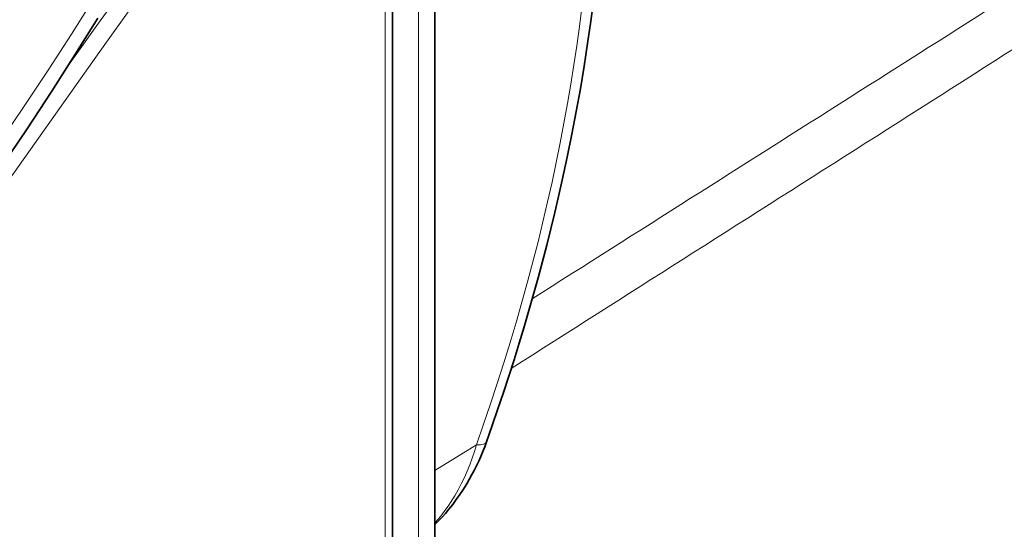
# Model space of a CAD drawing. Extents: x -922 to 7836, y -4841 to 1297.
# Tile 24 of 89: x 4856 to 4889, y -4713 to -4696. Entities that reach past the tile are written whole.
import ezdxf

# ---------------------------------------------------------------- set-up
doc = ezdxf.new("R2010")
doc.units = 0

msp = doc.modelspace()

# ---------------------------------------------------------------- linework, layer by layer
at = {"color": 7, "lineweight": 13}
for p, q in [((4869.206055, -4672.100586), (4869.206055, -4757.628906)), ((4869.206055, -4672.100586), (4869.206055, -4757.628906)), ((4869.206055, -4672.100586), (4869.206055, -4757.628906)), ((4868.105469, -4683.583984), (4868.105469, -4760.129395)), ((4869.743652, -4710.914551), (4871.114258, -4710.066895)), ((4869.743652, -4710.914551), (4871.114258, -4710.066895)), ((4869.743652, -4710.914551), (4871.114258, -4710.066895))]:
    msp.add_line(p, q, dxfattribs=at)
at = {"color": 7, "lineweight": 35}
for p, q in [((4869.743652, -4674.124023), (4869.743652, -4757.513184)), ((4869.743652, -4674.124023), (4869.743652, -4757.513184)), ((4869.743652, -4674.124023), (4869.743652, -4757.513184)), ((4868.34375, -4682.907227), (4868.34375, -4759.452637))]:
    msp.add_line(p, q, dxfattribs=at)
at = {"color": 7, "lineweight": 13}
for points in [[(4868.120605, -4683.309082), (4867.765625, -4683.75), (4867.413086, -4684.196777), (4867.063477, -4684.648438), (4866.797852, -4684.995117), (4866.541016, -4685.333984), (4866.021484, -4686.025879), (4865.546875, -4686.663574), (4865.074219, -4687.302734), (4864.603027, -4687.942871), (4864.036133, -4688.717285), (4862.893555, -4690.283691), (4861.319336, -4692.452637), (4859.745117, -4694.628906), (4858.693848, -4696.086914), (4857.644043, -4697.547363)], [(4868.105469, -4683.583984), (4867.35498, -4684.712402), (4866.604004, -4685.82959), (4865.812988, -4686.990234), (4865.021484, -4688.137695), (4864.22998, -4689.273926), (4863.438477, -4690.402344), (4862.645996, -4691.525879), (4861.062012, -4693.760742), (4858.686523, -4697.097656), (4855.178711, -4702.020508), (4849.906738, -4709.41748), (4847.762695, -4712.425293)], [(4858.497559, -4695.328125), (4857.745605, -4696.523926), (4856.976074, -4697.714355), (4856.189453, -4698.898926), (4855.385254, -4700.077637)], [(4869.743652, -4712.643066), (4869.85791, -4712.510742), (4869.968262, -4712.374512), (4870.075195, -4712.233887), (4870.178223, -4712.089355), (4870.277832, -4711.940918), (4870.337891, -4711.847168), (4870.395996, -4711.751953), (4870.453125, -4711.654297), (4870.509277, -4711.555176), (4870.615234, -4711.35498), (4870.715332, -4711.149902), (4870.808105, -4710.94043), (4870.89502, -4710.727539), (4870.974609, -4710.510254), (4871.047852, -4710.290039), (4871.114258, -4710.066895)], [(4869.743652, -4712.643066), (4869.857422, -4712.510742), (4869.968262, -4712.374512), (4870.075195, -4712.233887), (4870.178223, -4712.089355), (4870.277832, -4711.940918), (4870.337891, -4711.847168), (4870.395996, -4711.751953), (4870.453125, -4711.654297), (4870.509277, -4711.555176), (4870.615234, -4711.35498), (4870.714844, -4711.149902), (4870.808105, -4710.94043), (4870.89502, -4710.727539), (4870.974609, -4710.510254), (4871.047852, -4710.290039), (4871.114258, -4710.066895)], [(4869.743652, -4712.643066), (4869.857422, -4712.510742), (4869.968262, -4712.374512), (4870.075195, -4712.233887), (4870.178223, -4712.089355), (4870.277832, -4711.940918), (4870.337891, -4711.847168), (4870.395996, -4711.751953), (4870.453125, -4711.654297), (4870.509277, -4711.555176), (4870.615234, -4711.35498), (4870.714844, -4711.149902), (4870.808105, -4710.94043), (4870.89502, -4710.727539), (4870.974609, -4710.510254), (4871.047852, -4710.290039), (4871.114258, -4710.066895)]]:
    msp.add_lwpolyline(points, dxfattribs=at)
at = {"color": 7, "lineweight": 35}
for points in [[(4871.448242, -4709.967773), (4871.638672, -4709.427246), (4871.824707, -4708.885254), (4872.005859, -4708.344238), (4872.183105, -4707.802246), (4872.355469, -4707.261719), (4872.523438, -4706.719727), (4872.686523, -4706.179688), (4872.845703, -4705.638184), (4872.999512, -4705.099121), (4873.149414, -4704.558594), (4873.293945, -4704.020508), (4873.43457, -4703.481445), (4873.569824, -4702.944824), (4873.700684, -4702.406738), (4873.82666, -4701.87207), (4873.948242, -4701.335938), (4874.112305, -4700.578125), (4874.266113, -4699.822754), (4874.411133, -4699.069824), (4874.54541, -4698.319336), (4874.67041, -4697.572266), (4874.785645, -4696.828125), (4874.890625, -4696.087402), (4874.98584, -4695.350098)], [(4871.448242, -4709.967773), (4871.638672, -4709.427246), (4871.824707, -4708.885254), (4872.005859, -4708.344238), (4872.183105, -4707.802246), (4872.355469, -4707.261719), (4872.523438, -4706.719727), (4872.686523, -4706.179688), (4872.845703, -4705.638184), (4872.999512, -4705.099121), (4873.149414, -4704.558594), (4873.293945, -4704.020508), (4873.43457, -4703.481445), (4873.569824, -4702.944824), (4873.700684, -4702.406738), (4873.82666, -4701.87207), (4873.948242, -4701.335938), (4874.112305, -4700.578125), (4874.266113, -4699.822754), (4874.411133, -4699.069824), (4874.54541, -4698.319336), (4874.67041, -4697.572266), (4874.785645, -4696.828125), (4874.890625, -4696.087402), (4874.98584, -4695.350098)], [(4871.448242, -4709.967773), (4871.638672, -4709.427246), (4871.824707, -4708.885254), (4872.005859, -4708.344238), (4872.183105, -4707.802246), (4872.355469, -4707.261719), (4872.523438, -4706.719727), (4872.686523, -4706.179688), (4872.845703, -4705.638184), (4872.999512, -4705.099121), (4873.149414, -4704.558594), (4873.293945, -4704.020508), (4873.43457, -4703.481445), (4873.569824, -4702.944824), (4873.700684, -4702.406738), (4873.82666, -4701.87207), (4873.948242, -4701.335938), (4874.112305, -4700.578125), (4874.266113, -4699.822754), (4874.411133, -4699.069824), (4874.54541, -4698.319336), (4874.67041, -4697.572266), (4874.785645, -4696.828125), (4874.890625, -4696.087402), (4874.98584, -4695.350098)], [(4855.461914, -4700.865234), (4856.285645, -4699.639648), (4857.094727, -4698.404297), (4857.861816, -4697.203125), (4858.614746, -4695.993164)], [(4871.448242, -4709.967773), (4871.388672, -4710.130371), (4871.325195, -4710.291504), (4871.258301, -4710.450684), (4871.187988, -4710.608398), (4871.114746, -4710.76416), (4871.037598, -4710.91748), (4870.956055, -4711.070801), (4870.879395, -4711.208496), (4870.809082, -4711.328613), (4870.736816, -4711.447266), (4870.662598, -4711.564453), (4870.570313, -4711.702637), (4870.450195, -4711.873535), (4870.32959, -4712.034668), (4870.20166, -4712.195801), (4870.089355, -4712.329102), (4869.977539, -4712.456543), (4869.861816, -4712.580566), (4869.743652, -4712.70166)], [(4871.448242, -4709.967773), (4871.388672, -4710.130371), (4871.325195, -4710.291504), (4871.258301, -4710.450684), (4871.187988, -4710.608398), (4871.114746, -4710.76416), (4871.037598, -4710.91748), (4870.956055, -4711.070801), (4870.879395, -4711.208496), (4870.809082, -4711.328613), (4870.736816, -4711.447266), (4870.662598, -4711.564453), (4870.570313, -4711.702637), (4870.450195, -4711.873535), (4870.32959, -4712.034668), (4870.20166, -4712.195801), (4870.089355, -4712.329102), (4869.977539, -4712.456543), (4869.861816, -4712.580566), (4869.743652, -4712.70166)], [(4871.448242, -4709.967773), (4871.388672, -4710.130371), (4871.325195, -4710.291504), (4871.258301, -4710.450684), (4871.187988, -4710.608398), (4871.114746, -4710.76416), (4871.037598, -4710.91748), (4870.956055, -4711.070801), (4870.879395, -4711.208496), (4870.809082, -4711.328613), (4870.736816, -4711.447266), (4870.662598, -4711.564453), (4870.570313, -4711.702637), (4870.450195, -4711.873535), (4870.32959, -4712.034668), (4870.20166, -4712.195801), (4870.089355, -4712.329102), (4869.977539, -4712.456543), (4869.861816, -4712.580566), (4869.743652, -4712.70166)]]:
    msp.add_lwpolyline(points, dxfattribs=at)
at = {"color": 7, "lineweight": 13}
for centre, radius, start, end in [((-15370.001953, 27255.763672), 37832.310087, 302.348702, 302.3862), ((-15370.001953, 27255.763672), 37832.310087, 302.348702, 302.3862), ((-15370.001953, 27255.763672), 37832.310087, 302.348702, 302.3862), ((-13287.021484, 23880.96875), 33868.316824, 302.423513, 302.469023), ((-13287.021484, 23880.96875), 33868.316824, 302.423513, 302.469023), ((-13287.021484, 23880.96875), 33868.316824, 302.423513, 302.469023)]:
    msp.add_arc(centre, radius, start, end, dxfattribs=at)
at = {"color": 7, "lineweight": 35}
for centre, major_axis, start_param, end_param in [((4784, -4651.319336), (-85, 0), 6.283156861, 9.424749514), ((4784, -4654.310059), (-88.662598, 0), 0.838211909, 2.941531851)]:
    msp.add_ellipse(centre, major_axis=major_axis, ratio=0.57735, start_param=start_param, end_param=end_param, dxfattribs=at)
at = {"color": 7, "lineweight": 13}
for centre, major_axis, ratio, start_param, end_param in [((4841.967285, -4709.304688), (-23.137207, -41.487305), 0.567188, 1.859647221, 2.835869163), ((4841.967285, -4709.304688), (-23.137207, -41.487305), 0.567188, 1.859647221, 2.835869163), ((4841.967285, -4709.304688), (-23.137207, -41.487305), 0.567188, 1.859647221, 2.835869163), ((4870.035156, -4709.465332), (1.413086, -0.50293), 0.234444, 5.660219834, 6.283185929), ((4870.035156, -4709.465332), (1.413086, -0.50293), 0.234444, 5.660219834, 6.283185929), ((4870.035156, -4709.465332), (1.413086, -0.50293), 0.234444, 5.660219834, 6.283185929)]:
    msp.add_ellipse(centre, major_axis=major_axis, ratio=ratio, start_param=start_param, end_param=end_param, dxfattribs=at)

doc.saveas('drawing.dxf')
